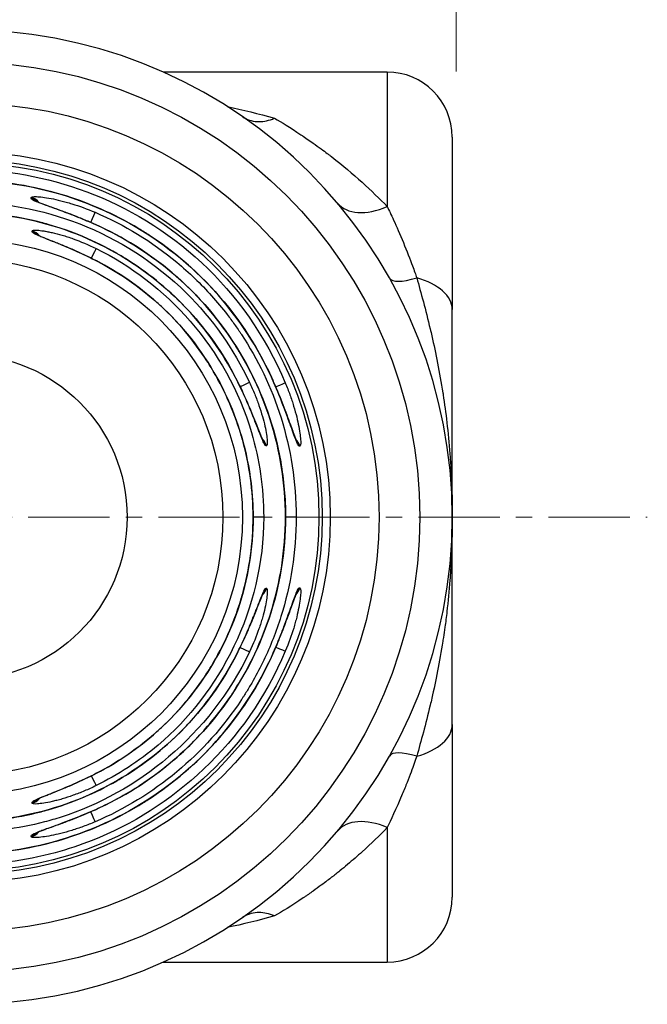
# Model space of a CAD drawing. Header units: inches. Extents: x 0 to 5655, y -2263 to 1330.
# Tile 166 of 239: x 3787 to 3797, y 328 to 343. Entities that reach past the tile are written whole.
import ezdxf

# ---------------------------------------------------------------- set-up
doc = ezdxf.new("R2010")
doc.units = ezdxf.units.IN
doc.header["$MEASUREMENT"] = 0
doc.linetypes.add('CENTER', pattern=[2, 1.25, -0.25, 0.25, -0.25])
doc.layers.add('AM_5', color=3, linetype='Continuous', lineweight=15)
doc.layers.add('AM_7', color=4, linetype='CENTER', lineweight=15)
doc.layers.add('中繼線', color=7, linetype='Continuous')
doc.styles.add('尺寸標註', font='romans.shx', dxfattribs={"bigfont": 'CHINESET.SHX'})
doc.dimstyles.new('複本 CNS2-1$0', dxfattribs={"dimtxt": 2.5, "dimasz": 2, "dimexe": 1, "dimexo": 1, "dimgap": 1, "dimtad": 1, "dimtoh": 1, "dimdsep": 46, "dimtxsty": '尺寸標註', "dimcen": 0, "dimclrd": 2, "dimclre": 2, "dimclrt": 3, "dimadec": 0, "dimazin": 2, "dimtp": 0.1, "dimtm": 0.1, "dimtfac": 0.71, "dimtmove": 0, "dimatfit": 0, "dimfxl": 0, "dimlwd": 13, "dimlwe": 13, "dimarcsym": 0})

# ---------------------------------------------------------------- blocks, each defined once
blk = doc.blocks.new('*D597')
at = {"layer": 'AM_5', "color": 2, "lineweight": 13}
for p, q in [((3763.492, 336.329), (3763.492, 368.786)), ((3794.075, 342.186), (3794.075, 368.786)), ((3765.492, 367.786), (3792.075, 367.786))]:
    blk.add_line(p, q, dxfattribs=at)
at = {"layer": 'AM_5', "color": 2}
for points in [[(3765.492, 368.119), (3765.492, 367.452), (3763.492, 367.786)], [(3792.075, 368.119), (3792.075, 367.452), (3794.075, 367.786)]]:
    blk.add_solid(points, dxfattribs=at)
at = {"layer": 'Defpoints', "color": 0}
for p in [(3794.075, 367.786), (3794.075, 341.186), (3763.492, 335.329)]:
    blk.add_point(p, dxfattribs=at)
at = {"layer": 'AM_5', "color": 3, "insert": (3779.41, 370.036), "char_height": 2.5, "attachment_point": 5, "style": '尺寸標註'}
blk.add_mtext('30.6 REF.', dxfattribs=at)
blk = doc.blocks.new('90度接頭-上視')
for p, q in [((28.4, 6.85), (24.954, 6.85)), ((28.4, 6.85), (28.4, 4.779)), ((29.4, 5.85), (29.4, 3.195)), ((22.925, 4.904), (22.925, 4.918)), ((22.937, 4.392), (22.937, 4.403)), ((23.831, 4.45), (23.831, 4.45)), ((29.4, 0), (29.4, 3.195)), ((26.049, 1.99), (26.049, 1.99)), ((26.597, 1.99), (26.597, 1.99)), ((26.542, 1.096), (26.539, 1.096)), ((27.054, 1.091), (27.051, 1.091)), ((26.338, 0), (26.337, 0)), ((26.5, 0), (26.338, 0)), ((26.999, 0), (26.837, 0)), ((29.4, -3.195), (29.4, 0)), ((26.539, -1.096), (26.542, -1.096)), ((27.051, -1.091), (27.054, -1.091)), ((26.049, -1.99), (26.049, -1.99)), ((26.597, -1.99), (26.597, -1.99)), ((29.4, -3.195), (29.4, -5.85)), ((22.937, -4.403), (22.937, -4.392)), ((23.831, -4.45), (23.831, -4.45)), ((28.4, -4.779), (28.4, -6.85)), ((22.925, -4.918), (22.925, -4.906)), ((24.954, -6.85), (28.4, -6.85))]:
    blk.add_line(p, q)
for radius in [7, 6.375, 5.625, 5.5, 5.45, 4.273, 3.974, 2.5]:
    blk.add_circle((21.9, 0), radius)
for centre, radius, start, end in [((21.9, 0), 7.5, 190.3509, 169.6491), ((28.4, 5.85), 1, 0, 90), ((21.9, 0), 5.231, 13.1495, 13.1574), ((21.899, 0), 5.232, 346.8498, 346.8499), ((28.4, -5.85), 1, 270, 0)]:
    blk.add_arc(centre, radius, start, end)
for centre, major_axis, ratio, start_param, end_param in [((22.884, 4.723), (-0.2, -0.003), 0.996385, 3.774568, 4.493773), ((22.884, 4.709), (-0.2, -0.003), 0.996384, 3.922217, 4.493158), ((28.4, 5.477), (-0.765, -0.644), 0.597343, 0, 1.104471), ((23.829, 4.508), (0.079, 0.184), 0.002534, 4.86086, 6.200163), ((22.891, 4.209), (-0.2, -0.003), 0.996341, 3.775244, 4.468016), ((23.831, 4.32), (0.082, 0.183), 0.000842, 0, 0.083022), ((22.891, 4.198), (-0.2, -0.003), 0.99634, 3.898858, 4.467392), ((23.836, 3.954), (0.088, 0.18), 0.001699, 4.873893, 6.200163), ((23.839, 3.765), (0.092, 0.178), 0.001363, 0, 0.083022), ((29.307, 4.169), (-0.871, -0.49), 0.260824, 0, 0.883914), ((28.4, 3.195), (1, 0), 0.546227, 0, 1.099881), ((25.924, 1.987), (0.179, 0.089), 0.012513, 6.200157, 6.283185), ((26.103, 1.987), (0.181, 0.085), 0.01263, 0.083028, 1.373043), ((26.475, 1.987), (0.183, 0.08), 0.012801, 6.200157, 6.283185), ((26.65, 1.987), (0.185, 0.077), 0.012887, 0.083029, 1.373176), ((26.348, 1.05), (0, -0.2), 0.996365, 2.44597, 2.449995), ((26.345, 1.05), (0, -0.2), 0.996365, 2.41548, 2.41986), ((26.348, 1.05), (0, -0.2), 0.996365, 1.801815, 2.403244), ((26.345, 1.05), (0, -0.2), 0.996365, 1.801961, 2.366241), ((26.859, 1.05), (0, -0.2), 0.996402, 2.425065, 2.428543), ((26.856, 1.05), (0, -0.2), 0.996402, 2.39469, 2.398483), ((26.859, 1.05), (0, -0.2), 0.996402, 1.778709, 2.382551), ((26.856, 1.05), (0, -0.2), 0.996402, 1.778826, 2.345729), ((26.348, -1.05), (0, -0.2), 0.996365, 0.7326, 1.339777), ((26.345, -1.05), (0, -0.2), 0.996365, 0.769079, 1.339632), ((26.859, -1.05), (0, -0.2), 0.996402, 0.753733, 1.362884), ((26.856, -1.05), (0, -0.2), 0.996402, 0.790029, 1.362766), ((25.924, -1.987), (0.179, -0.089), 0.012513, 0, 0.083028), ((26.103, -1.987), (0.181, -0.085), 0.01263, 4.910395, 6.200157), ((26.475, -1.987), (0.183, -0.08), 0.012801, 0, 0.083029), ((26.65, -1.987), (0.185, -0.077), 0.012887, 4.910189, 6.200157), ((28.4, -3.195), (1, 0), 0.546227, 5.183305, 6.283185), ((29.307, -4.169), (-0.871, 0.49), 0.260824, 5.399271, 6.283185), ((23.836, -3.954), (0.088, -0.18), 0.001699, 0.083022, 1.409648), ((23.839, -3.765), (0.092, -0.178), 0.001363, 6.200163, 6.283185), ((22.891, -4.209), (0.2, -0.003), 0.996341, 4.956762, 5.644392), ((22.891, -4.198), (0.2, -0.003), 0.99634, 4.957386, 5.519132), ((22.891, -4.198), (0.2, -0.003), 0.99634, 5.568587, 5.573437), ((22.891, -4.209), (0.2, -0.003), 0.996341, 5.676696, 5.680374), ((23.829, -4.508), (0.079, -0.184), 0.002534, 0.083022, 1.416201), ((23.831, -4.322), (0.082, -0.183), 0.002267, 6.200163, 6.283185), ((28.4, -5.477), (-0.765, 0.644), 0.597343, 5.178714, 6.283185), ((22.884, -4.723), (0.2, -0.003), 0.996385, 4.931005, 5.632755), ((22.884, -4.71), (0.2, -0.003), 0.996384, 5.545546, 5.549617), ((22.884, -4.723), (0.2, -0.003), 0.996385, 5.663882, 5.666864), ((22.884, -4.71), (0.2, -0.003), 0.996384, 4.931557, 5.496361)]:
    blk.add_ellipse(centre, major_axis=major_axis, ratio=ratio, start_param=start_param, end_param=end_param)
for points in [[(25.94, 6.319), (26.179, 6.268), (26.421, 6.209), (26.668, 6.14)], [(26.837, 0), (26.837, 0), (26.836, 0), (26.836, 0)], [(26.668, -6.14), (26.422, -6.209), (26.179, -6.268), (25.94, -6.319)]]:
    blk.add_open_spline(points, degree=3)
for points, knots in [([(26.172, 6.164), (26.239, 6.118), (26.317, 6.092), (26.476, 6.084), (26.554, 6.098), (26.645, 6.131), (26.657, 6.135), (26.668, 6.14)], [0.00000157, 0.00000157, 0.00000157, 0.00000157, 0.03773377, 0.03773377, 0.07068367, 0.07068367, 0.07542641, 0.07542641, 0.07542641, 0.07542641]), ([(26.668, 6.14), (26.771, 6.08), (26.906, 5.997), (27.073, 5.885), (27.079, 5.881), (27.085, 5.878), (27.09, 5.874), (27.096, 5.87), (27.1, 5.867), (27.107, 5.862), (27.218, 5.788), (27.309, 5.722), (27.382, 5.668), (27.419, 5.641), (27.451, 5.617), (27.478, 5.597), (27.492, 5.586), (27.504, 5.577), (27.515, 5.568), (27.521, 5.564), (27.526, 5.56), (27.532, 5.556), (27.534, 5.554), (27.537, 5.552), (27.539, 5.55), (27.54, 5.549), (27.541, 5.548), (27.543, 5.547), (27.543, 5.547), (27.544, 5.546), (27.544, 5.546), (27.545, 5.546), (27.545, 5.546), (27.545, 5.545), (27.545, 5.545), (27.545, 5.545), (27.546, 5.545), (27.885, 5.282), (28.17, 5.018), (28.4, 4.779)], [0.0000044, 0.0000044, 0.0000044, 0.0000044, 0.234375, 0.234375, 0.234375, 0.2421875, 0.2421875, 0.2421875, 0.25, 0.25, 0.25, 0.375, 0.375, 0.375, 0.4375, 0.4375, 0.4375, 0.46875, 0.46875, 0.46875, 0.484375, 0.484375, 0.484375, 0.4921875, 0.4921875, 0.4921875, 0.4960937, 0.4960937, 0.4960937, 0.4980469, 0.4980469, 0.4980469, 0.4990234, 0.4990234, 0.4990234, 0.5, 0.5, 0.5, 1, 1, 1, 1]), ([(16.967, 2.064), (17.561, 3.488), (18.723, 4.499), (19.939, 4.978), (20.127, 5.053), (20.317, 5.115), (20.506, 5.166), (20.978, 5.294), (21.451, 5.352), (21.904, 5.351), (23.116, 5.35), (24.479, 4.911), (25.548, 3.913), (26.078, 3.418), (26.53, 2.79), (26.833, 2.064)], [0, 0, 0, 0, 0.324753, 0.324753, 0.324753, 0.375, 0.375, 0.375, 0.5, 0.5, 0.5, 0.834147, 0.834147, 0.834147, 1, 1, 1, 1]), ([(17.142, 2.067), (17.364, 2.577), (17.674, 3.058), (18.424, 3.888), (18.875, 4.248), (19.856, 4.797), (20.399, 4.994), (21.505, 5.199), (22.082, 5.211), (23.195, 5.051), (23.746, 4.877), (24.749, 4.368), (25.215, 4.027), (26.002, 3.223), (26.333, 2.75), (26.605, 2.185), (26.632, 2.126), (26.658, 2.067)], [0, 0, 0, 0, 0.167078, 0.167078, 0.335772, 0.335772, 0.504451, 0.504451, 0.673164, 0.673164, 0.841893, 0.841893, 1.010627, 1.010627, 1.179352, 1.179352, 1.198802, 1.198802, 1.198802, 1.198802]), ([(26.657, 2.066), (26.452, 2.538), (26.181, 2.967), (25.866, 3.34), (25.835, 3.378), (25.803, 3.415), (25.77, 3.451), (25.46, 3.798), (25.112, 4.093), (24.744, 4.335), (24.689, 4.371), (24.634, 4.405), (24.578, 4.439), (24.193, 4.671), (23.789, 4.846), (23.384, 4.967), (23.336, 4.981), (23.289, 4.994), (23.242, 5.007), (22.788, 5.128), (22.334, 5.183), (21.897, 5.183), (21.461, 5.183), (21.008, 5.127), (20.555, 5.006), (20.508, 4.993), (20.462, 4.98), (20.416, 4.967), (20.01, 4.845), (19.605, 4.67), (19.22, 4.438), (19.165, 4.404), (19.11, 4.37), (19.056, 4.335), (18.687, 4.093), (18.339, 3.797), (18.029, 3.45), (17.997, 3.414), (17.965, 3.377), (17.934, 3.34), (17.619, 2.967), (17.348, 2.538), (17.143, 2.066)], [0, 0, 0, 0, 0.113579, 0.113579, 0.113579, 0.125, 0.125, 0.125, 0.233783, 0.233783, 0.233783, 0.25, 0.25, 0.25, 0.361911, 0.361911, 0.361911, 0.375, 0.375, 0.375, 0.5, 0.5, 0.5, 0.625, 0.625, 0.625, 0.637754, 0.637754, 0.637754, 0.75, 0.75, 0.75, 0.766011, 0.766011, 0.766011, 0.875, 0.875, 0.875, 0.886325, 0.886325, 0.886325, 1, 1, 1, 1]), ([(17.517, 2.072), (18.127, 3.367), (19.26, 4.247), (20.416, 4.619), (20.5, 4.646), (20.585, 4.67), (20.67, 4.693), (21.085, 4.802), (21.5, 4.851), (21.9, 4.851), (23.049, 4.851), (24.338, 4.414), (25.316, 3.443), (25.702, 3.059), (26.036, 2.596), (26.283, 2.072)], [0, 0, 0, 0, 0.349418, 0.349418, 0.349418, 0.375, 0.375, 0.375, 0.5, 0.5, 0.5, 0.858466, 0.858466, 0.858466, 1, 1, 1, 1]), ([(22.925, 4.918), (22.924, 4.929), (22.952, 4.934), (23.032, 4.932), (23.064, 4.929), (23.139, 4.92), (23.183, 4.912), (23.277, 4.894), (23.327, 4.883), (23.407, 4.863), (23.435, 4.856), (23.492, 4.84), (23.522, 4.831), (23.665, 4.787), (23.784, 4.743), (23.907, 4.691)], [0, 0, 0, 0, 0.25, 0.25, 0.375, 0.375, 0.5, 0.5, 0.625, 0.625, 0.6875, 0.6875, 0.75, 0.75, 1, 1, 1, 1]), ([(23.913, 4.502), (23.851, 4.53), (23.76, 4.569), (23.671, 4.605), (23.612, 4.629), (23.584, 4.64), (23.495, 4.675), (23.438, 4.696), (23.332, 4.735), (23.283, 4.752), (23.187, 4.787), (23.144, 4.802), (23.068, 4.83), (23.036, 4.842), (22.953, 4.877), (22.925, 4.893), (22.925, 4.904)], [0, 0, 0, 0, 0.125, 0.1875, 0.1875, 0.25, 0.25, 0.375, 0.375, 0.5, 0.5, 0.625, 0.625, 0.75, 0.75, 1, 1, 1, 1]), ([(23.009, 4.859), (23.009, 4.859), (23.01, 4.859), (23.011, 4.858), (23.016, 4.855), (23.034, 4.847), (23.051, 4.839), (23.102, 4.819), (23.14, 4.805), (23.24, 4.769), (23.307, 4.745), (23.46, 4.689), (23.55, 4.655), (23.731, 4.582), (23.823, 4.543), (23.913, 4.503)], [0.0290424, 0.0290424, 0.0290424, 0.0290424, 0.0308309, 0.0308309, 0.0399034, 0.0399034, 0.0543554, 0.0543554, 0.0747933, 0.0747933, 0.1016499, 0.1016499, 0.1321965, 0.1321965, 0.1618882, 0.1618882, 0.1618882, 0.1618882]), ([(17.696, 2.075), (17.92, 2.527), (18.221, 2.947), (18.934, 3.664), (19.358, 3.969), (20.268, 4.421), (20.767, 4.574), (21.774, 4.711), (22.296, 4.696), (23.294, 4.502), (23.783, 4.32), (24.666, 3.817), (25.071, 3.488), (25.684, 2.798), (25.92, 2.447), (26.104, 2.075)], [0, 0, 0, 0, 0.151089, 0.151089, 0.303542, 0.303542, 0.456022, 0.456022, 0.608536, 0.608536, 0.761041, 0.761041, 0.913496, 0.913496, 1.037978, 1.037978, 1.037978, 1.037978]), ([(28.4, 4.779), (28.427, 4.724), (28.46, 4.655), (28.499, 4.57), (28.584, 4.383), (28.715, 4.069), (28.789, 3.866), (28.815, 3.794), (28.837, 3.733), (28.854, 3.682)], [0, 0, 0, 0, 0.25, 0.25, 0.25, 0.803278, 0.803278, 0.803278, 1, 1, 1, 1]), ([(26.103, 2.075), (25.906, 2.474), (25.656, 2.834), (25.372, 3.148), (25.346, 3.176), (25.32, 3.204), (25.293, 3.232), (25.013, 3.526), (24.702, 3.775), (24.374, 3.979), (24.33, 4.006), (24.287, 4.032), (24.243, 4.058), (23.901, 4.254), (23.545, 4.402), (23.186, 4.505), (23.149, 4.515), (23.112, 4.525), (23.076, 4.535), (22.68, 4.637), (22.283, 4.685), (21.9, 4.685), (21.517, 4.685), (21.12, 4.637), (20.724, 4.535), (20.687, 4.525), (20.651, 4.515), (20.614, 4.505), (20.255, 4.402), (19.899, 4.254), (19.557, 4.058), (19.513, 4.032), (19.47, 4.006), (19.426, 3.979), (19.098, 3.775), (18.787, 3.526), (18.507, 3.232), (18.48, 3.204), (18.454, 3.176), (18.428, 3.148), (18.144, 2.834), (17.894, 2.474), (17.697, 2.075)], [0, 0, 0, 0, 0.114632, 0.114632, 0.114632, 0.125, 0.125, 0.125, 0.235389, 0.235389, 0.235389, 0.25, 0.25, 0.25, 0.363357, 0.363357, 0.363357, 0.375, 0.375, 0.375, 0.5, 0.5, 0.5, 0.625, 0.625, 0.625, 0.636633, 0.636633, 0.636633, 0.75, 0.75, 0.75, 0.764607, 0.764607, 0.764607, 0.875, 0.875, 0.875, 0.885366, 0.885366, 0.885366, 1, 1, 1, 1]), ([(23.907, 4.691), (24.357, 4.499), (24.782, 4.24), (25.354, 3.764), (25.533, 3.591), (25.783, 3.312), (25.863, 3.216), (25.978, 3.067), (26.034, 2.991), (26.097, 2.901), (26.123, 2.863), (26.141, 2.836), (26.15, 2.822), (26.407, 2.432), (26.618, 2.002), (26.915, 1.055), (27, 0.539), (26.999, 0)], [0, 0, 0, 0, 0.25, 0.25, 0.375, 0.375, 0.4375, 0.4375, 0.46875, 0.484375, 0.492188, 0.492188, 0.5, 0.5, 0.75, 0.75, 1, 1, 1, 1]), ([(22.937, 4.403), (22.937, 4.409), (22.944, 4.413), (22.971, 4.417), (22.992, 4.417), (23.046, 4.414), (23.079, 4.41), (23.136, 4.401), (23.157, 4.397), (23.2, 4.389), (23.224, 4.384), (23.295, 4.367), (23.346, 4.354), (23.427, 4.331), (23.454, 4.322), (23.511, 4.304), (23.542, 4.293), (23.684, 4.242), (23.802, 4.193), (23.924, 4.133)], [0, 0, 0, 0, 0.125, 0.125, 0.25, 0.25, 0.375, 0.375, 0.4375, 0.4375, 0.5, 0.5, 0.625, 0.625, 0.6875, 0.6875, 0.75, 0.75, 1, 1, 1, 1]), ([(23.913, 4.503), (24.397, 4.287), (24.851, 3.988), (25.635, 3.267), (25.973, 2.834), (26.487, 1.895), (26.669, 1.377), (26.811, 0.57), (26.836, 0.284), (26.837, 0)], [0, 0, 0, 0, 0.1589968, 0.1589968, 0.3195325, 0.3195325, 0.4800844, 0.4800844, 0.5654287, 0.5654287, 0.5654287, 0.5654287]), ([(26.836, 0), (26.835, 0.521), (26.752, 1.017), (26.54, 1.694), (26.455, 1.909), (26.31, 2.213), (26.259, 2.312), (26.179, 2.454), (26.138, 2.525), (26.089, 2.605), (26.068, 2.638), (26.054, 2.661), (26.047, 2.671), (25.775, 3.089), (25.455, 3.451), (24.734, 4.064), (24.334, 4.314), (23.913, 4.502)], [0.0000003, 0.0000003, 0.0000003, 0.0000003, 0.25, 0.25, 0.375, 0.375, 0.4375, 0.4375, 0.46875, 0.484375, 0.4921875, 0.4921875, 0.5, 0.5, 0.75, 0.75, 1, 1, 1, 1]), ([(23.93, 3.942), (23.869, 3.974), (23.809, 4.003), (23.72, 4.046), (23.691, 4.059), (23.632, 4.086), (23.605, 4.098), (23.515, 4.138), (23.459, 4.162), (23.378, 4.195), (23.352, 4.205), (23.302, 4.226), (23.278, 4.235), (23.205, 4.264), (23.161, 4.281), (23.084, 4.312), (23.051, 4.325), (22.966, 4.363), (22.937, 4.381), (22.937, 4.392)], [0, 0, 0, 0, 0.125, 0.125, 0.1875, 0.1875, 0.25, 0.25, 0.375, 0.375, 0.4375, 0.4375, 0.5, 0.5, 0.625, 0.625, 0.75, 0.75, 1, 1, 1, 1]), ([(23.02, 4.345), (23.02, 4.345), (23.021, 4.344), (23.023, 4.343), (23.028, 4.34), (23.048, 4.331), (23.066, 4.323), (23.118, 4.3), (23.157, 4.285), (23.259, 4.244), (23.327, 4.217), (23.481, 4.153), (23.571, 4.115), (23.751, 4.032), (23.842, 3.989), (23.931, 3.943)], [0.0284071, 0.0284071, 0.0284071, 0.0284071, 0.0306852, 0.0306852, 0.0399609, 0.0399609, 0.05475, 0.05475, 0.0754396, 0.0754396, 0.1026089, 0.1026089, 0.1336416, 0.1336416, 0.163637, 0.163637, 0.163637, 0.163637]), ([(23.924, 4.133), (24.983, 3.615), (25.929, 2.609), (26.313, 1.3), (26.435, 0.887), (26.5, 0.448), (26.5, 0)], [0, 0, 0, 0, 0.760219, 0.760219, 0.760219, 1, 1, 1, 1]), ([(26.337, 0), (26.337, 0.405), (26.281, 0.801), (26.177, 1.176), (26.167, 1.211), (26.157, 1.246), (26.147, 1.28), (26.037, 1.643), (25.883, 1.984), (25.695, 2.295), (25.673, 2.332), (25.65, 2.368), (25.627, 2.404), (25.424, 2.717), (25.187, 2.998), (24.927, 3.241), (24.904, 3.262), (24.881, 3.283), (24.858, 3.303), (24.571, 3.561), (24.257, 3.774), (23.93, 3.942)], [0, 0, 0, 0, 0.228628, 0.228628, 0.228628, 0.25, 0.25, 0.25, 0.473508, 0.473508, 0.473508, 0.5, 0.5, 0.5, 0.730031, 0.730031, 0.730031, 0.75, 0.75, 0.75, 1, 1, 1, 1]), ([(23.931, 3.943), (24.354, 3.724), (24.748, 3.433), (25.415, 2.747), (25.698, 2.342), (26.112, 1.473), (26.249, 0.999), (26.327, 0.348), (26.337, 0.174), (26.338, 0)], [0, 0, 0, 0, 0.1430279, 0.1430279, 0.2873367, 0.2873367, 0.4316977, 0.4316977, 0.4838857, 0.4838857, 0.4838857, 0.4838857]), ([(28.854, 3.682), (28.919, 3.451), (28.991, 3.19), (29.061, 2.896), (29.069, 2.861), (29.078, 2.825), (29.086, 2.789), (29.147, 2.522), (29.206, 2.229), (29.256, 1.91), (29.258, 1.898), (29.259, 1.891), (29.26, 1.882), (29.282, 1.744), (29.301, 1.601), (29.318, 1.454), (29.336, 1.298), (29.352, 1.137), (29.364, 0.973), (29.366, 0.951), (29.368, 0.926), (29.369, 0.903), (29.393, 0.57), (29.4, 0.268), (29.4, 0)], [0, 0, 0, 0, 0.249939, 0.249939, 0.249939, 0.2797423, 0.2797423, 0.2797423, 0.4998779, 0.4998779, 0.4998779, 0.5076885, 0.5076885, 0.5076885, 0.6248474, 0.6248474, 0.6248474, 0.74918, 0.74918, 0.74918, 0.7654381, 0.7654381, 0.7654381, 0.9997559, 0.9997559, 0.9997559, 0.9997559]), ([(26.539, 1.096), (26.533, 1.096), (26.526, 1.103), (26.508, 1.131), (26.498, 1.152), (26.474, 1.206), (26.46, 1.239), (26.438, 1.295), (26.43, 1.316), (26.413, 1.359), (26.404, 1.382), (26.376, 1.452), (26.357, 1.502), (26.325, 1.581), (26.313, 1.608), (26.29, 1.664), (26.278, 1.694), (26.217, 1.836), (26.163, 1.953), (26.103, 2.075)], [0, 0, 0, 0, 0.125, 0.125, 0.25, 0.25, 0.375, 0.375, 0.4375, 0.4375, 0.5, 0.5, 0.625, 0.625, 0.6875, 0.6875, 0.75, 0.75, 1, 1, 1, 1]), ([(26.104, 2.075), (26.161, 1.96), (26.215, 1.841), (26.31, 1.62), (26.353, 1.515), (26.419, 1.346), (26.446, 1.278), (26.48, 1.201), (26.492, 1.178), (26.492, 1.178)], [0, 0, 0, 0, 0.0386648, 0.0386648, 0.0765489, 0.0765489, 0.1103367, 0.1103367, 0.1331561, 0.1331561, 0.1331561, 0.1331561]), ([(26.283, 2.072), (26.312, 2.011), (26.338, 1.951), (26.374, 1.863), (26.385, 1.834), (26.407, 1.776), (26.417, 1.749), (26.448, 1.66), (26.465, 1.604), (26.496, 1.497), (26.508, 1.449), (26.54, 1.305), (26.551, 1.23), (26.558, 1.123), (26.553, 1.096), (26.542, 1.096)], [0, 0, 0, 0, 0.125, 0.125, 0.1875, 0.1875, 0.25, 0.25, 0.375, 0.375, 0.5, 0.5, 0.75, 0.75, 1, 1, 1, 1]), ([(27.051, 1.091), (27.046, 1.091), (27.039, 1.098), (27.022, 1.125), (27.012, 1.146), (26.99, 1.199), (26.978, 1.231), (26.95, 1.305), (26.935, 1.349), (26.902, 1.442), (26.884, 1.491), (26.846, 1.596), (26.824, 1.654), (26.759, 1.825), (26.711, 1.943), (26.657, 2.066)], [0, 0, 0, 0, 0.125, 0.125, 0.25, 0.25, 0.375, 0.375, 0.5, 0.5, 0.625, 0.625, 0.75, 0.75, 1, 1, 1, 1]), ([(26.658, 2.067), (26.707, 1.955), (26.753, 1.84), (26.836, 1.625), (26.874, 1.522), (26.935, 1.354), (26.96, 1.285), (26.987, 1.218), (26.994, 1.201), (27.003, 1.181), (27.006, 1.175), (27.006, 1.175)], [0, 0, 0, 0, 0.0366262, 0.0366262, 0.073161, 0.073161, 0.1065816, 0.1065816, 0.1201448, 0.1201448, 0.1311498, 0.1311498, 0.1311498, 0.1311498]), ([(26.833, 2.064), (26.859, 2.002), (26.882, 1.942), (26.914, 1.853), (26.924, 1.824), (26.944, 1.766), (26.952, 1.738), (26.979, 1.649), (26.995, 1.593), (27.021, 1.488), (27.031, 1.439), (27.058, 1.297), (27.067, 1.223), (27.071, 1.118), (27.065, 1.091), (27.054, 1.091)], [0, 0, 0, 0, 0.125, 0.125, 0.1875, 0.1875, 0.25, 0.25, 0.375, 0.375, 0.5, 0.5, 0.75, 0.75, 1, 1, 1, 1]), ([(26.999, 0), (27, -0.539), (26.915, -1.055), (26.692, -1.765), (26.603, -1.991), (26.449, -2.312), (26.395, -2.416), (26.309, -2.567), (26.265, -2.642), (26.212, -2.726), (26.189, -2.762), (26.174, -2.786), (26.167, -2.797), (25.882, -3.23), (25.544, -3.605), (24.782, -4.24), (24.357, -4.499), (23.907, -4.691)], [0, 0, 0, 0, 0.25, 0.25, 0.375, 0.375, 0.4375, 0.4375, 0.46875, 0.484375, 0.492188, 0.492188, 0.5, 0.5, 0.75, 0.75, 1, 1, 1, 1]), ([(26.5, 0), (26.501, -1.422), (25.822, -2.708), (24.878, -3.509), (24.581, -3.761), (24.258, -3.97), (23.924, -4.133)], [0, 0, 0, 0, 0.760219, 0.760219, 0.760219, 1, 1, 1, 1]), ([(23.93, -3.942), (24.257, -3.774), (24.571, -3.561), (24.858, -3.303), (24.881, -3.283), (24.904, -3.262), (24.927, -3.241), (25.187, -2.998), (25.424, -2.717), (25.627, -2.404), (25.65, -2.368), (25.673, -2.332), (25.695, -2.295), (25.883, -1.984), (26.037, -1.643), (26.147, -1.28), (26.157, -1.246), (26.167, -1.211), (26.177, -1.176), (26.281, -0.801), (26.337, -0.405), (26.337, 0)], [0, 0, 0, 0, 0.25, 0.25, 0.25, 0.269969, 0.269969, 0.269969, 0.5, 0.5, 0.5, 0.526492, 0.526492, 0.526492, 0.75, 0.75, 0.75, 0.771372, 0.771372, 0.771372, 1, 1, 1, 1]), ([(26.338, 0), (26.337, -0.477), (26.258, -0.961), (25.952, -1.869), (25.72, -2.305), (25.136, -3.07), (24.777, -3.409), (24.234, -3.775), (24.085, -3.863), (23.931, -3.943)], [0, 0, 0, 0, 0.143201, 0.143201, 0.2875505, 0.2875505, 0.4319259, 0.4319259, 0.4838829, 0.4838829, 0.4838829, 0.4838829]), ([(29.4, 0), (29.4, -0.039), (29.4, -0.082), (29.399, -0.13), (29.399, -0.145), (29.399, -0.162), (29.399, -0.178), (29.398, -0.245), (29.397, -0.319), (29.394, -0.4), (29.392, -0.481), (29.388, -0.569), (29.384, -0.664), (29.381, -0.712), (29.378, -0.761), (29.375, -0.812), (29.374, -0.838), (29.372, -0.864), (29.37, -0.89), (29.369, -0.903), (29.368, -0.916), (29.367, -0.93), (29.367, -0.937), (29.366, -0.943), (29.366, -0.95), (29.365, -0.957), (29.365, -0.965), (29.364, -0.97), (29.352, -1.136), (29.336, -1.298), (29.318, -1.455), (29.309, -1.536), (29.298, -1.617), (29.287, -1.695), (29.28, -1.749), (29.272, -1.802), (29.265, -1.855), (29.262, -1.868), (29.26, -1.882), (29.258, -1.896), (29.257, -1.901), (29.257, -1.904), (29.256, -1.91), (29.206, -2.229), (29.147, -2.522), (29.086, -2.789), (29.078, -2.825), (29.069, -2.86), (29.061, -2.895), (28.991, -3.19), (28.919, -3.451), (28.854, -3.682)], [0.0002441, 0.0002441, 0.0002441, 0.0002441, 0.0471077, 0.0471077, 0.0471077, 0.0627289, 0.0627289, 0.0627289, 0.1252136, 0.1252136, 0.1252136, 0.1876984, 0.1876984, 0.1876984, 0.2189407, 0.2189407, 0.2189407, 0.2345619, 0.2345619, 0.2345619, 0.2423725, 0.2423725, 0.2423725, 0.2462778, 0.2462778, 0.2462778, 0.2501831, 0.2501831, 0.2501831, 0.3751526, 0.3751526, 0.3751526, 0.4402334, 0.4402334, 0.4402334, 0.4845273, 0.4845273, 0.4845273, 0.4963042, 0.4963042, 0.4963042, 0.5001221, 0.5001221, 0.5001221, 0.7204352, 0.7204352, 0.7204352, 0.750061, 0.750061, 0.750061, 1, 1, 1, 1]), ([(23.913, -4.504), (24.338, -4.313), (24.74, -4.061), (25.28, -3.601), (25.45, -3.434), (25.686, -3.165), (25.761, -3.073), (25.87, -2.93), (25.922, -2.857), (25.982, -2.771), (26.007, -2.734), (26.024, -2.709), (26.033, -2.695), (26.275, -2.32), (26.474, -1.909), (26.754, -1.005), (26.835, -0.513), (26.836, 0)], [0, 0, 0, 0, 0.25, 0.25, 0.375, 0.375, 0.4375, 0.4375, 0.46875, 0.484375, 0.492188, 0.492188, 0.5, 0.5, 0.75, 0.75, 1, 1, 1, 1]), ([(26.837, 0), (26.836, -0.531), (26.748, -1.068), (26.407, -2.078), (26.15, -2.564), (25.501, -3.415), (25.101, -3.792), (24.422, -4.25), (24.172, -4.389), (23.913, -4.504)], [0, 0, 0, 0, 0.1592126, 0.1592126, 0.3197962, 0.3197962, 0.4803665, 0.4803665, 0.5654795, 0.5654795, 0.5654795, 0.5654795]), ([(26.103, -2.075), (26.133, -2.014), (26.162, -1.954), (26.202, -1.866), (26.216, -1.836), (26.241, -1.779), (26.253, -1.751), (26.291, -1.662), (26.314, -1.606), (26.346, -1.527), (26.357, -1.502), (26.376, -1.452), (26.385, -1.429), (26.414, -1.357), (26.43, -1.314), (26.46, -1.238), (26.473, -1.206), (26.51, -1.124), (26.527, -1.096), (26.539, -1.096)], [0, 0, 0, 0, 0.125, 0.125, 0.1875, 0.1875, 0.25, 0.25, 0.375, 0.375, 0.4375, 0.4375, 0.5, 0.5, 0.625, 0.625, 0.75, 0.75, 1, 1, 1, 1]), ([(26.491, -1.179), (26.491, -1.179), (26.491, -1.179), (26.49, -1.181), (26.487, -1.186), (26.478, -1.205), (26.47, -1.223), (26.448, -1.275), (26.432, -1.313), (26.392, -1.414), (26.366, -1.481), (26.303, -1.636), (26.265, -1.726), (26.187, -1.903), (26.146, -1.99), (26.104, -2.075)], [0.0287692, 0.0287692, 0.0287692, 0.0287692, 0.0308179, 0.0308179, 0.0400315, 0.0400315, 0.0547303, 0.0547303, 0.0754546, 0.0754546, 0.1026855, 0.1026855, 0.1337713, 0.1337713, 0.1624404, 0.1624404, 0.1624404, 0.1624404]), ([(26.542, -1.096), (26.547, -1.096), (26.551, -1.102), (26.555, -1.129), (26.556, -1.15), (26.553, -1.203), (26.549, -1.236), (26.537, -1.311), (26.529, -1.355), (26.508, -1.448), (26.495, -1.498), (26.473, -1.578), (26.465, -1.605), (26.447, -1.662), (26.437, -1.692), (26.388, -1.833), (26.34, -1.951), (26.283, -2.072)], [0, 0, 0, 0, 0.125, 0.125, 0.25, 0.25, 0.375, 0.375, 0.5, 0.5, 0.625, 0.625, 0.6875, 0.6875, 0.75, 0.75, 1, 1, 1, 1]), ([(26.657, -2.066), (26.684, -2.005), (26.71, -1.944), (26.758, -1.825), (26.78, -1.769), (26.825, -1.651), (26.846, -1.595), (26.884, -1.49), (26.902, -1.442), (26.936, -1.347), (26.951, -1.305), (26.978, -1.231), (26.99, -1.199), (27.024, -1.119), (27.04, -1.091), (27.051, -1.091)], [0, 0, 0, 0, 0.125, 0.125, 0.25, 0.25, 0.375, 0.375, 0.5, 0.5, 0.625, 0.625, 0.75, 0.75, 1, 1, 1, 1]), ([(27.005, -1.176), (27.005, -1.176), (27.005, -1.176), (27.005, -1.177), (27.002, -1.182), (26.994, -1.2), (26.987, -1.217), (26.967, -1.267), (26.953, -1.304), (26.917, -1.404), (26.893, -1.47), (26.836, -1.624), (26.803, -1.714), (26.732, -1.891), (26.696, -1.98), (26.658, -2.067)], [0.0293404, 0.0293404, 0.0293404, 0.0293404, 0.0309525, 0.0309525, 0.0399871, 0.0399871, 0.0543878, 0.0543878, 0.0748966, 0.0748966, 0.1018651, 0.1018651, 0.1325501, 0.1325501, 0.1610378, 0.1610378, 0.1610378, 0.1610378]), ([(27.054, -1.091), (27.065, -1.091), (27.071, -1.118), (27.068, -1.197), (27.065, -1.229), (27.056, -1.303), (27.049, -1.346), (27.031, -1.439), (27.021, -1.488), (27.001, -1.568), (26.994, -1.595), (26.978, -1.651), (26.97, -1.681), (26.927, -1.823), (26.884, -1.941), (26.833, -2.064)], [0, 0, 0, 0, 0.25, 0.25, 0.375, 0.375, 0.5, 0.5, 0.625, 0.625, 0.6875, 0.6875, 0.75, 0.75, 1, 1, 1, 1]), ([(26.833, -2.064), (26.239, -3.488), (25.077, -4.499), (23.862, -4.978), (23.674, -5.052), (23.484, -5.115), (23.294, -5.166), (22.822, -5.294), (22.35, -5.352), (21.896, -5.351), (20.684, -5.35), (19.321, -4.911), (18.252, -3.913), (17.722, -3.418), (17.27, -2.79), (16.967, -2.064)], [0, 0, 0, 0, 0.324711, 0.324711, 0.324711, 0.375, 0.375, 0.375, 0.5, 0.5, 0.5, 0.834184, 0.834184, 0.834184, 1, 1, 1, 1]), ([(26.658, -2.067), (26.436, -2.577), (26.126, -3.058), (25.376, -3.888), (24.925, -4.248), (23.944, -4.797), (23.401, -4.994), (22.295, -5.199), (21.718, -5.211), (20.605, -5.051), (20.054, -4.877), (19.051, -4.368), (18.585, -4.027), (17.798, -3.223), (17.467, -2.75), (17.195, -2.185), (17.168, -2.126), (17.142, -2.067)], [0, 0, 0, 0, 0.167078, 0.167078, 0.335772, 0.335772, 0.504451, 0.504451, 0.673164, 0.673164, 0.841893, 0.841893, 1.010627, 1.010627, 1.179352, 1.179352, 1.198802, 1.198802, 1.198802, 1.198802]), ([(17.143, -2.066), (17.348, -2.538), (17.619, -2.967), (17.934, -3.34), (17.965, -3.378), (17.998, -3.415), (18.03, -3.451), (18.34, -3.798), (18.688, -4.093), (19.056, -4.335), (19.111, -4.371), (19.166, -4.405), (19.222, -4.439), (19.607, -4.671), (20.011, -4.846), (20.416, -4.967), (20.464, -4.981), (20.511, -4.994), (20.558, -5.007), (21.012, -5.128), (21.466, -5.183), (21.902, -5.183), (22.339, -5.183), (22.792, -5.127), (23.245, -5.006), (23.291, -4.993), (23.338, -4.98), (23.384, -4.967), (23.79, -4.845), (24.195, -4.67), (24.58, -4.438), (24.635, -4.404), (24.69, -4.37), (24.744, -4.335), (25.113, -4.093), (25.461, -3.797), (25.771, -3.45), (25.803, -3.414), (25.835, -3.377), (25.866, -3.34), (26.181, -2.967), (26.452, -2.538), (26.657, -2.066)], [0, 0, 0, 0, 0.113577, 0.113577, 0.113577, 0.125, 0.125, 0.125, 0.233783, 0.233783, 0.233783, 0.25, 0.25, 0.25, 0.361921, 0.361921, 0.361921, 0.375, 0.375, 0.375, 0.5, 0.5, 0.5, 0.625, 0.625, 0.625, 0.637764, 0.637764, 0.637764, 0.75, 0.75, 0.75, 0.766011, 0.766011, 0.766011, 0.875, 0.875, 0.875, 0.886322, 0.886322, 0.886322, 1, 1, 1, 1]), ([(26.283, -2.072), (25.673, -3.367), (24.54, -4.247), (23.384, -4.619), (23.3, -4.646), (23.215, -4.67), (23.13, -4.693), (22.715, -4.801), (22.3, -4.851), (21.9, -4.851), (20.751, -4.851), (19.462, -4.414), (18.484, -3.443), (18.098, -3.059), (17.764, -2.596), (17.517, -2.072)], [0, 0, 0, 0, 0.349416, 0.349416, 0.349416, 0.375, 0.375, 0.375, 0.5, 0.5, 0.5, 0.858469, 0.858469, 0.858469, 1, 1, 1, 1]), ([(26.104, -2.075), (25.88, -2.527), (25.579, -2.947), (24.866, -3.664), (24.442, -3.969), (23.532, -4.421), (23.033, -4.574), (22.026, -4.711), (21.504, -4.696), (20.506, -4.502), (20.017, -4.32), (19.134, -3.817), (18.729, -3.488), (18.116, -2.798), (17.88, -2.447), (17.696, -2.075)], [0, 0, 0, 0, 0.151089, 0.151089, 0.303542, 0.303542, 0.456022, 0.456022, 0.608536, 0.608536, 0.761041, 0.761041, 0.913496, 0.913496, 1.037978, 1.037978, 1.037978, 1.037978]), ([(17.697, -2.075), (17.894, -2.474), (18.144, -2.834), (18.428, -3.148), (18.454, -3.176), (18.48, -3.204), (18.507, -3.232), (18.787, -3.526), (19.098, -3.775), (19.426, -3.979), (19.47, -4.006), (19.513, -4.032), (19.557, -4.058), (19.899, -4.254), (20.255, -4.402), (20.614, -4.505), (20.651, -4.515), (20.688, -4.525), (20.724, -4.535), (21.12, -4.637), (21.517, -4.685), (21.9, -4.685), (22.283, -4.685), (22.68, -4.637), (23.076, -4.535), (23.113, -4.525), (23.149, -4.515), (23.186, -4.505), (23.545, -4.402), (23.901, -4.254), (24.243, -4.058), (24.287, -4.032), (24.33, -4.006), (24.374, -3.979), (24.702, -3.775), (25.013, -3.526), (25.293, -3.232), (25.32, -3.204), (25.346, -3.176), (25.372, -3.148), (25.656, -2.834), (25.906, -2.474), (26.103, -2.075)], [0, 0, 0, 0, 0.114631, 0.114631, 0.114631, 0.125, 0.125, 0.125, 0.235387, 0.235387, 0.235387, 0.25, 0.25, 0.25, 0.363356, 0.363356, 0.363356, 0.375, 0.375, 0.375, 0.5, 0.5, 0.5, 0.625, 0.625, 0.625, 0.636633, 0.636633, 0.636633, 0.75, 0.75, 0.75, 0.764605, 0.764605, 0.764605, 0.875, 0.875, 0.875, 0.885366, 0.885366, 0.885366, 1, 1, 1, 1]), ([(28.854, -3.682), (28.832, -3.746), (28.803, -3.828), (28.766, -3.926), (28.748, -3.975), (28.728, -4.028), (28.705, -4.085), (28.683, -4.142), (28.657, -4.205), (28.632, -4.265), (28.533, -4.503), (28.454, -4.668), (28.4, -4.779)], [0, 0, 0, 0, 0.25, 0.25, 0.25, 0.375, 0.375, 0.375, 0.5, 0.5, 0.5, 1, 1, 1, 1]), ([(22.937, -4.392), (22.937, -4.386), (22.945, -4.379), (22.973, -4.361), (22.996, -4.35), (23.051, -4.326), (23.084, -4.312), (23.142, -4.289), (23.163, -4.281), (23.207, -4.263), (23.231, -4.254), (23.302, -4.226), (23.352, -4.205), (23.433, -4.172), (23.46, -4.161), (23.517, -4.137), (23.548, -4.123), (23.69, -4.061), (23.808, -4.005), (23.93, -3.942)], [0, 0, 0, 0, 0.125, 0.125, 0.25, 0.25, 0.375, 0.375, 0.4375, 0.4375, 0.5, 0.5, 0.625, 0.625, 0.6875, 0.6875, 0.75, 0.75, 1, 1, 1, 1]), ([(23.931, -3.943), (23.813, -4.004), (23.69, -4.061), (23.464, -4.16), (23.356, -4.205), (23.226, -4.257), (23.19, -4.271), (23.103, -4.307), (23.059, -4.326), (23.025, -4.342), (23.019, -4.346), (23.019, -4.346)], [0, 0, 0, 0, 0.0398539, 0.0398539, 0.078478, 0.078478, 0.0951556, 0.0951556, 0.1235619, 0.1235619, 0.1351343, 0.1351343, 0.1351343, 0.1351343]), ([(23.924, -4.133), (23.863, -4.163), (23.803, -4.191), (23.714, -4.228), (23.685, -4.24), (23.627, -4.262), (23.6, -4.272), (23.51, -4.305), (23.453, -4.323), (23.372, -4.347), (23.346, -4.354), (23.295, -4.367), (23.272, -4.373), (23.149, -4.401), (23.074, -4.412), (22.964, -4.419), (22.937, -4.415), (22.937, -4.403)], [0, 0, 0, 0, 0.125, 0.125, 0.1875, 0.1875, 0.25, 0.25, 0.375, 0.375, 0.4375, 0.4375, 0.5, 0.5, 0.75, 0.75, 1, 1, 1, 1]), ([(22.925, -4.906), (22.925, -4.9), (22.932, -4.893), (22.96, -4.876), (22.982, -4.866), (23.036, -4.844), (23.068, -4.831), (23.125, -4.811), (23.145, -4.803), (23.189, -4.788), (23.212, -4.779), (23.283, -4.754), (23.333, -4.736), (23.413, -4.707), (23.44, -4.697), (23.497, -4.675), (23.527, -4.664), (23.67, -4.608), (23.789, -4.559), (23.913, -4.504)], [0, 0, 0, 0, 0.125, 0.125, 0.25, 0.25, 0.375, 0.375, 0.4375, 0.4375, 0.5, 0.5, 0.625, 0.625, 0.6875, 0.6875, 0.75, 0.75, 1, 1, 1, 1]), ([(23.913, -4.504), (23.799, -4.555), (23.682, -4.603), (23.464, -4.689), (23.358, -4.728), (23.188, -4.79), (23.118, -4.815), (23.051, -4.841), (23.035, -4.848), (23.015, -4.857), (23.008, -4.861), (23.008, -4.861)], [0, 0, 0, 0, 0.0373786, 0.0373786, 0.0744383, 0.0744383, 0.10791, 0.10791, 0.121387, 0.121387, 0.1323603, 0.1323603, 0.1323603, 0.1323603]), ([(23.907, -4.691), (23.846, -4.717), (23.785, -4.741), (23.696, -4.774), (23.666, -4.784), (23.608, -4.804), (23.58, -4.813), (23.49, -4.841), (23.433, -4.857), (23.326, -4.884), (23.277, -4.894), (23.133, -4.922), (23.058, -4.931), (22.951, -4.934), (22.924, -4.929), (22.925, -4.918)], [0, 0, 0, 0, 0.125, 0.125, 0.1875, 0.1875, 0.25, 0.25, 0.375, 0.375, 0.5, 0.5, 0.75, 0.75, 1, 1, 1, 1]), ([(28.4, -4.779), (28.285, -4.899), (28.156, -5.024), (27.943, -5.217), (27.868, -5.282), (27.751, -5.38), (27.691, -5.43), (27.619, -5.487), (27.583, -5.516), (27.563, -5.531), (27.554, -5.538), (27.549, -5.543), (27.546, -5.544), (27.51, -5.572), (27.455, -5.614), (27.346, -5.695), (27.305, -5.725), (27.236, -5.774), (27.2, -5.799), (27.155, -5.83), (27.135, -5.844), (27.121, -5.853), (27.113, -5.858), (26.924, -5.986), (26.778, -6.075), (26.668, -6.14)], [0, 0, 0, 0, 0.25, 0.25, 0.375, 0.375, 0.4375, 0.46875, 0.484375, 0.4921875, 0.4980469, 0.4980469, 0.5, 0.5, 0.625, 0.625, 0.6875, 0.6875, 0.71875, 0.734375, 0.7421875, 0.7421875, 0.75, 0.75, 0.9999954, 0.9999954, 0.9999954, 0.9999954]), ([(26.668, -6.14), (26.657, -6.135), (26.645, -6.131), (26.555, -6.098), (26.476, -6.084), (26.317, -6.092), (26.239, -6.118), (26.172, -6.164)], [-0.00471986, -0.00471986, -0.00471986, -0.00471986, 0, 0, 0.03295232, 0.03295232, 0.07067013, 0.07067013, 0.07067013, 0.07067013])]:
    blk.add_open_spline(points, degree=3, knots=knots)

msp = doc.modelspace()

# ---------------------------------------------------------------- linework, layer by layer
at = {"layer": 'AM_7'}
msp.add_line((3673.492, 335.329), (3797.012, 335.329), dxfattribs=at)

# ---------------------------------------------------------------- block references
at = {"layer": '中繼線'}
msp.add_blockref('90度接頭-上視', (3764.612, 335.329), dxfattribs=at)

# ---------------------------------------------------------------- dimensions: what is measured, and where the dimension line sits
at = {"layer": 'AM_5'}
dim = msp.add_linear_dim(base=(3794.075, 367.786), p1=(3763.492, 335.329), p2=(3794.075, 341.186), text='<> REF.', dimstyle='複本 CNS2-1$0', override={"dimdec": 1, "dimpost": '', "dimtix": 1}, dxfattribs=at)
dim.commit()
dim.dimension.update_dxf_attribs({"geometry": '*D597', "text_midpoint": (3779.41, 367.786), "dimtype": 160})

doc.saveas('drawing.dxf')
